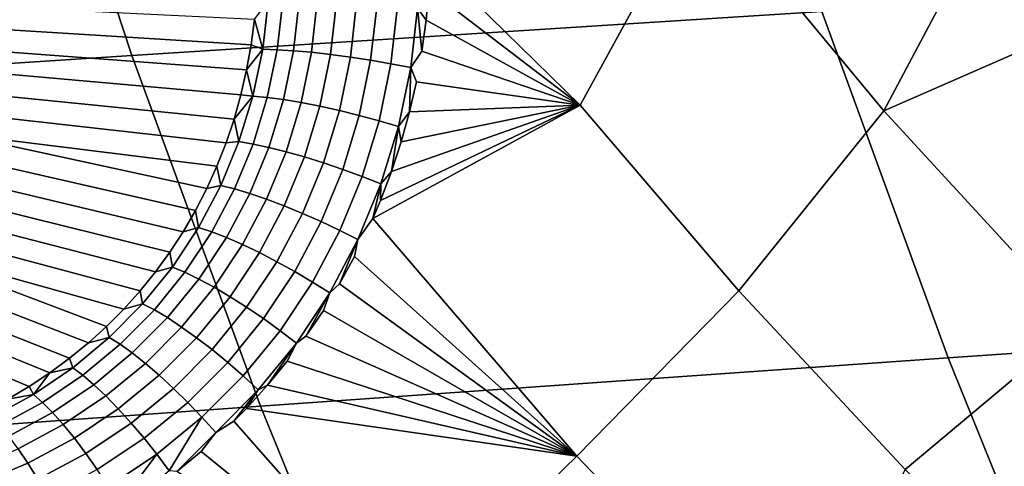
# Model space of a CAD drawing. Header units: metres. Extents: x -240 to 45, y -77 to 27.
# Tile 61 of 256: x -225.971 to -223.944, y -8.437 to -7.518. Entities that reach past the tile are written whole.
import ezdxf

# ---------------------------------------------------------------- set-up
doc = ezdxf.new("R2010")
doc.units = ezdxf.units.M
doc.layers.add('solid_102011X2', color=7, linetype='CONTINUOUS')

msp = doc.modelspace()

# ---------------------------------------------------------------- linework, layer by layer
at = {"layer": 'solid_102011X2'}
for points in [[(-224.555954, -6.777862, 299.357483), (-225.981155, -6.859543, 297.657959), (-225.740387, -7.591862, 297.498688), (-224.319702, -7.501435, 299.197754)], [(-225.981155, -6.859543, 297.657959), (-227.392761, -6.94215, 295.94165), (-227.147232, -7.683289, 295.783081), (-225.740387, -7.591862, 297.498688)], [(-224.192383, -7.705605, 274.252869), (-224.572571, -7.246855, 274.348633), (-224.163712, -7.035987, 274.125275), (-223.965332, -7.279308, 274.075806)], [(-225.125931, -7.391355, 274.589508), (-225.126785, -7.297876, 274.580963), (-224.572571, -7.246855, 274.348633), (-224.817276, -7.693745, 274.502747)], [(-224.490402, -8.075694, 274.419983), (-224.817276, -7.693745, 274.502747), (-224.572571, -7.246855, 274.348633), (-224.192383, -7.705605, 274.252869)], [(-224.192383, -7.705605, 274.252869), (-223.965332, -7.279308, 274.075806), (-223.760208, -7.516772, 274.024628)], [(-225.128845, -7.455438, 274.596466), (-225.125931, -7.391355, 274.589508), (-224.817276, -7.693745, 274.502747)], [(-222.887009, -7.412062, 300.881653), (-224.319702, -7.501435, 299.197754), (-224.059677, -8.213615, 299.021973), (-222.631714, -8.115702, 300.705597)], [(-225.152176, -7.494284, 274.607697), (-225.128845, -7.455438, 274.596466), (-225.134583, -7.519221, 274.604218)], [(-225.134583, -7.519221, 274.604218), (-225.128845, -7.455438, 274.596466), (-224.817276, -7.693745, 274.502747)], [(-225.471024, -7.579026, 274.5289), (-225.459686, -7.481077, 274.515625), (-225.429611, -7.47995, 274.54541), (-225.441101, -7.579825, 274.558868)], [(-225.441101, -7.579825, 274.558868), (-225.429611, -7.47995, 274.54541), (-225.39566, -7.479646, 274.57074), (-225.407379, -7.581883, 274.584351)], [(-225.407379, -7.581883, 274.584351), (-225.39566, -7.479646, 274.57074), (-225.358536, -7.480169, 274.591064), (-225.370514, -7.585159, 274.60495)], [(-225.370514, -7.585159, 274.60495), (-225.358536, -7.480169, 274.591064), (-225.318939, -7.48151, 274.606018), (-225.331253, -7.589588, 274.620148)], [(-225.494766, -7.569656, 274.494049), (-226.048599, -7.535375, 273.625092), (-226.043488, -7.490362, 273.621094), (-225.488022, -7.517085, 274.486725)], [(-225.471024, -7.579026, 274.5289), (-225.488022, -7.517085, 274.486725), (-225.459686, -7.481077, 274.515625)], [(-225.331253, -7.589588, 274.620148), (-225.318939, -7.48151, 274.606018), (-225.277679, -7.483642, 274.615265), (-225.290359, -7.59508, 274.62973)], [(-225.290359, -7.59508, 274.62973), (-225.277679, -7.483642, 274.615265), (-225.235565, -7.486522, 274.618652), (-225.248688, -7.601528, 274.633453)], [(-225.248688, -7.601528, 274.633453), (-225.235565, -7.486522, 274.618652), (-225.193451, -7.490093, 274.616119), (-225.207031, -7.608802, 274.631256)], [(-225.207031, -7.608802, 274.631256), (-225.193451, -7.490093, 274.616119), (-225.152176, -7.494284, 274.607697), (-225.166229, -7.616758, 274.623169)], [(-225.166229, -7.616758, 274.623169), (-225.152176, -7.494284, 274.607697), (-225.143188, -7.58271, 274.612701)], [(-225.152176, -7.494284, 274.607697), (-225.134583, -7.519221, 274.604218), (-225.143188, -7.58271, 274.612701)], [(-224.319702, -7.501435, 299.197754), (-225.740387, -7.591862, 297.498688), (-225.475372, -8.312657, 297.323395), (-224.059677, -8.213615, 299.021973)], [(-225.471024, -7.579026, 274.5289), (-225.494766, -7.569656, 274.494049), (-225.488022, -7.517085, 274.486725)], [(-225.143188, -7.58271, 274.612701), (-225.134583, -7.519221, 274.604218), (-224.817276, -7.693745, 274.502747)], [(-223.789307, -8.143153, 274.151367), (-224.192383, -7.705605, 274.252869), (-223.760208, -7.516772, 274.024628), (-223.548523, -7.748173, 273.971863)], [(-225.503998, -7.621486, 274.501892), (-226.05603, -7.579991, 273.629822), (-226.048599, -7.535375, 273.625092), (-225.494766, -7.569656, 274.494049)], [(-225.515701, -7.672447, 274.510193), (-226.06575, -7.624081, 273.635284), (-226.05603, -7.579991, 273.629822), (-225.503998, -7.621486, 274.501892)], [(-225.471024, -7.579026, 274.5289), (-225.503998, -7.621486, 274.501892), (-225.494766, -7.569656, 274.494049)], [(-225.491104, -7.675255, 274.544067), (-225.503998, -7.621486, 274.501892), (-225.471024, -7.579026, 274.5289)], [(-225.491104, -7.675255, 274.544067), (-225.471024, -7.579026, 274.5289), (-225.441101, -7.579825, 274.558868), (-225.461533, -7.678057, 274.574249)], [(-225.461533, -7.678057, 274.574249), (-225.441101, -7.579825, 274.558868), (-225.407379, -7.581883, 274.584351), (-225.428253, -7.682541, 274.600037)], [(-225.428253, -7.682541, 274.600037), (-225.407379, -7.581883, 274.584351), (-225.370514, -7.585159, 274.60495), (-225.391937, -7.688617, 274.620941)], [(-225.740387, -7.591862, 297.498688), (-227.147232, -7.683289, 295.783081), (-226.876999, -8.412766, 295.608521), (-225.475372, -8.312657, 297.323395)], [(-225.391937, -7.688617, 274.620941), (-225.370514, -7.585159, 274.60495), (-225.331253, -7.589588, 274.620148), (-225.353302, -7.696165, 274.636536)], [(-225.353302, -7.696165, 274.636536), (-225.331253, -7.589588, 274.620148), (-225.290359, -7.59508, 274.62973), (-225.313126, -7.705035, 274.646515)], [(-225.313126, -7.705035, 274.646515), (-225.290359, -7.59508, 274.62973), (-225.248688, -7.601528, 274.633453), (-225.272202, -7.715049, 274.650665)], [(-225.272202, -7.715049, 274.650665), (-225.248688, -7.601528, 274.633453), (-225.207031, -7.608802, 274.631256), (-225.231339, -7.726008, 274.648926)], [(-225.166229, -7.616758, 274.623169), (-225.143188, -7.58271, 274.612701), (-224.817276, -7.693745, 274.502747), (-225.154617, -7.645614, 274.621887)], [(-225.491104, -7.675255, 274.544067), (-225.515701, -7.672447, 274.510193), (-225.503998, -7.621486, 274.501892)], [(-225.231339, -7.726008, 274.648926), (-225.207031, -7.608802, 274.631256), (-225.166229, -7.616758, 274.623169), (-225.19136, -7.737694, 274.641327)], [(-225.19136, -7.737694, 274.641327), (-225.166229, -7.616758, 274.623169), (-225.168915, -7.707935, 274.631714)], [(-225.166229, -7.616758, 274.623169), (-225.154617, -7.645614, 274.621887), (-225.168915, -7.707935, 274.631714)], [(-225.529816, -7.722424, 274.51886), (-226.077744, -7.667514, 273.641479), (-226.06575, -7.624081, 273.635284), (-225.515701, -7.672447, 274.510193)], [(-225.168915, -7.707935, 274.631714), (-225.154617, -7.645614, 274.621887), (-224.817276, -7.693745, 274.502747)], [(-225.54631, -7.77132, 274.527863), (-226.091965, -7.710164, 273.648315), (-226.077744, -7.667514, 273.641479), (-225.529816, -7.722424, 274.51886)], [(-225.491104, -7.675255, 274.544067), (-225.529816, -7.722424, 274.51886), (-225.515701, -7.672447, 274.510193)], [(-225.519882, -7.768958, 274.56076), (-225.529816, -7.722424, 274.51886), (-225.491104, -7.675255, 274.544067)], [(-225.519882, -7.768958, 274.56076), (-225.491104, -7.675255, 274.544067), (-225.461533, -7.678057, 274.574249), (-225.490891, -7.773802, 274.591248)], [(-225.490891, -7.773802, 274.591248), (-225.461533, -7.678057, 274.574249), (-225.428253, -7.682541, 274.600037), (-225.458344, -7.780736, 274.617401)], [(-225.458344, -7.780736, 274.617401), (-225.428253, -7.682541, 274.600037), (-225.391937, -7.688617, 274.620941), (-225.422852, -7.789621, 274.638733)], [(-225.422852, -7.789621, 274.638733), (-225.391937, -7.688617, 274.620941), (-225.353302, -7.696165, 274.636536), (-225.385162, -7.800281, 274.654816)], [(-225.385162, -7.800281, 274.654816), (-225.353302, -7.696165, 274.636536), (-225.313126, -7.705035, 274.646515), (-225.346008, -7.812502, 274.665283)], [(-224.824402, -8.415993, 274.565308), (-225.244171, -7.926827, 274.671844), (-224.817276, -7.693745, 274.502747), (-224.490402, -8.075694, 274.419983)], [(-225.228424, -7.889628, 274.664429), (-224.817276, -7.693745, 274.502747), (-225.244171, -7.926827, 274.671844)], [(-225.228424, -7.889628, 274.664429), (-225.205841, -7.830041, 274.653046), (-224.817276, -7.693745, 274.502747)], [(-225.205841, -7.830041, 274.653046), (-225.185974, -7.769412, 274.64212), (-224.817276, -7.693745, 274.502747)], [(-225.185974, -7.769412, 274.64212), (-225.168915, -7.707935, 274.631714), (-224.817276, -7.693745, 274.502747)], [(-225.565109, -7.81903, 274.53717), (-226.108368, -7.751904, 273.655853), (-226.091965, -7.710164, 273.648315), (-225.54631, -7.77132, 274.527863)], [(-225.519882, -7.768958, 274.56076), (-225.54631, -7.77132, 274.527863), (-225.529816, -7.722424, 274.51886)], [(-225.346008, -7.812502, 274.665283), (-225.313126, -7.705035, 274.646515), (-225.272202, -7.715049, 274.650665), (-225.306168, -7.826042, 274.669983)], [(-225.306168, -7.826042, 274.669983), (-225.272202, -7.715049, 274.650665), (-225.231339, -7.726008, 274.648926), (-225.266434, -7.84063, 274.668823)], [(-225.19136, -7.737694, 274.641327), (-225.168915, -7.707935, 274.631714), (-225.185974, -7.769412, 274.64212)], [(-224.147903, -8.442917, 274.333252), (-224.490402, -8.075694, 274.419983), (-224.192383, -7.705605, 274.252869), (-223.789307, -8.143153, 274.151367)], [(-225.266434, -7.84063, 274.668823), (-225.231339, -7.726008, 274.648926), (-225.19136, -7.737694, 274.641327), (-225.2276, -7.855977, 274.661774)], [(-225.2276, -7.855977, 274.661774), (-225.19136, -7.737694, 274.641327), (-225.205841, -7.830041, 274.653046)], [(-225.19136, -7.737694, 274.641327), (-225.185974, -7.769412, 274.64212), (-225.205841, -7.830041, 274.653046)], [(-225.609482, -7.910548, 274.556274), (-226.126923, -7.792614, 273.664032), (-226.108368, -7.751904, 273.655853), (-225.586197, -7.865471, 274.546631)], [(-225.565109, -7.81903, 274.53717), (-225.586197, -7.865471, 274.546631), (-226.108368, -7.751904, 273.655853)], [(-225.519882, -7.768958, 274.56076), (-225.557251, -7.859315, 274.578583), (-225.565109, -7.81903, 274.53717), (-225.54631, -7.77132, 274.527863)], [(-225.557251, -7.859315, 274.578583), (-225.519882, -7.768958, 274.56076), (-225.490891, -7.773802, 274.591248), (-225.529083, -7.866199, 274.609467)], [(-225.529083, -7.866199, 274.609467), (-225.490891, -7.773802, 274.591248), (-225.458344, -7.780736, 274.617401), (-225.497513, -7.875561, 274.636078)], [(-225.497513, -7.875561, 274.636078), (-225.458344, -7.780736, 274.617401), (-225.422852, -7.789621, 274.638733), (-225.463165, -7.887217, 274.657928)], [(-225.634918, -7.954203, 274.56601), (-226.147552, -7.832173, 273.672852), (-226.126923, -7.792614, 273.664032), (-225.609482, -7.910548, 274.556274)], [(-225.463165, -7.887217, 274.657928), (-225.422852, -7.789621, 274.638733), (-225.385162, -7.800281, 274.654816), (-225.426727, -7.900932, 274.674561)], [(-225.426727, -7.900932, 274.674561), (-225.385162, -7.800281, 274.654816), (-225.346008, -7.812502, 274.665283), (-225.388931, -7.916435, 274.685669)], [(-225.557251, -7.859315, 274.578583), (-225.586197, -7.865471, 274.546631), (-225.565109, -7.81903, 274.53717)], [(-225.388931, -7.916435, 274.685669), (-225.346008, -7.812502, 274.665283), (-225.306168, -7.826042, 274.669983), (-225.35051, -7.933416, 274.69101)], [(-225.662445, -7.996352, 274.575806), (-226.170212, -7.870466, 273.682251), (-226.147552, -7.832173, 273.672852), (-225.634918, -7.954203, 274.56601)], [(-225.35051, -7.933416, 274.69101), (-225.306168, -7.826042, 274.669983), (-225.266434, -7.84063, 274.668823), (-225.312241, -7.951538, 274.690491)], [(-225.312241, -7.951538, 274.690491), (-225.266434, -7.84063, 274.668823), (-225.2276, -7.855977, 274.661774), (-225.274902, -7.970438, 274.684143)], [(-225.2276, -7.855977, 274.661774), (-225.205841, -7.830041, 274.653046), (-225.228424, -7.889628, 274.664429)], [(-225.557251, -7.859315, 274.578583), (-225.603027, -7.945515, 274.597198), (-225.609482, -7.910548, 274.556274), (-225.586197, -7.865471, 274.546631)], [(-225.603027, -7.945515, 274.597198), (-225.557251, -7.859315, 274.578583), (-225.529083, -7.866199, 274.609467), (-225.575943, -7.954388, 274.62851)], [(-225.274902, -7.970438, 274.684143), (-225.2276, -7.855977, 274.661774), (-225.244171, -7.926827, 274.671844)], [(-225.2276, -7.855977, 274.661774), (-225.228424, -7.889628, 274.664429), (-225.244171, -7.926827, 274.671844)], [(-225.692032, -8.036953, 274.585663), (-226.194839, -7.90738, 273.69223), (-226.170212, -7.870466, 273.682251), (-225.662445, -7.996352, 274.575806)], [(-225.575943, -7.954388, 274.62851), (-225.529083, -7.866199, 274.609467), (-225.497513, -7.875561, 274.636078), (-225.545639, -7.966111, 274.65567)], [(-225.545639, -7.966111, 274.65567), (-225.497513, -7.875561, 274.636078), (-225.463165, -7.887217, 274.657928), (-225.512726, -7.980449, 274.678101)], [(-225.512726, -7.980449, 274.678101), (-225.463165, -7.887217, 274.657928), (-225.426727, -7.900932, 274.674561), (-225.477875, -7.997118, 274.695435)], [(-225.477875, -7.997118, 274.695435), (-225.426727, -7.900932, 274.674561), (-225.388931, -7.916435, 274.685669), (-225.441742, -8.015786, 274.707245)], [(-225.723587, -8.075927, 274.59552), (-226.221344, -7.942807, 273.702728), (-226.194839, -7.90738, 273.69223), (-225.692032, -8.036953, 274.585663)], [(-225.603027, -7.945515, 274.597198), (-225.634918, -7.954203, 274.56601), (-225.609482, -7.910548, 274.556274)], [(-225.441742, -8.015786, 274.707245), (-225.388931, -7.916435, 274.685669), (-225.35051, -7.933416, 274.69101), (-225.40509, -8.036079, 274.713348)], [(-225.757095, -8.113229, 274.605316), (-226.249664, -7.976643, 273.713776), (-226.221344, -7.942807, 273.702728), (-225.723587, -8.075927, 274.59552)], [(-225.603027, -7.945515, 274.597198), (-225.65686, -8.026789, 274.616272), (-225.662445, -7.996352, 274.575806), (-225.634918, -7.954203, 274.56601)], [(-225.65686, -8.026789, 274.616272), (-225.603027, -7.945515, 274.597198), (-225.575943, -7.954388, 274.62851), (-225.631088, -8.037552, 274.648102)], [(-225.40509, -8.036079, 274.713348), (-225.35051, -7.933416, 274.69101), (-225.312241, -7.951538, 274.690491), (-225.368622, -8.057595, 274.713593)], [(-225.274902, -7.970438, 274.684143), (-225.244171, -7.926827, 274.671844), (-224.824402, -8.415993, 274.565308), (-225.281815, -8.005428, 274.688385)], [(-225.631088, -8.037552, 274.648102), (-225.575943, -7.954388, 274.62851), (-225.545639, -7.966111, 274.65567), (-225.602325, -8.051515, 274.675842)], [(-225.602325, -8.051515, 274.675842), (-225.545639, -7.966111, 274.65567), (-225.512726, -7.980449, 274.678101), (-225.571136, -8.068398, 274.698975)], [(-225.368622, -8.057595, 274.713593), (-225.312241, -7.951538, 274.690491), (-225.274902, -7.970438, 274.684143), (-225.333069, -8.079906, 274.707977)], [(-225.829697, -8.182558, 274.624725), (-226.279709, -8.008787, 273.725281), (-226.249664, -7.976643, 273.713776), (-225.79248, -8.148787, 274.615051)], [(-225.757095, -8.113229, 274.605316), (-225.79248, -8.148787, 274.615051), (-226.249664, -7.976643, 273.713776)], [(-225.571136, -8.068398, 274.698975), (-225.512726, -7.980449, 274.678101), (-225.477875, -7.997118, 274.695435), (-225.538162, -8.087867, 274.717041)], [(-225.333069, -8.079906, 274.707977), (-225.274902, -7.970438, 274.684143), (-225.312561, -8.06142, 274.700897)], [(-225.274902, -7.970438, 274.684143), (-225.281815, -8.005428, 274.688385), (-225.312561, -8.06142, 274.700897)], [(-225.65686, -8.026789, 274.616272), (-225.692032, -8.036953, 274.585663), (-225.662445, -7.996352, 274.575806)], [(-225.538162, -8.087867, 274.717041), (-225.477875, -7.997118, 274.695435), (-225.441742, -8.015786, 274.707245), (-225.504044, -8.109532, 274.729645)], [(-225.312561, -8.06142, 274.700897), (-225.281815, -8.005428, 274.688385), (-224.824402, -8.415993, 274.565308)], [(-225.868668, -8.214469, 274.634277), (-226.311386, -8.039148, 273.737213), (-226.279709, -8.008787, 273.725281), (-225.829697, -8.182558, 274.624725)], [(-225.65686, -8.026789, 274.616272), (-225.718338, -8.102385, 274.635468), (-225.723587, -8.075927, 274.59552), (-225.692032, -8.036953, 274.585663)], [(-225.718338, -8.102385, 274.635468), (-225.65686, -8.026789, 274.616272), (-225.631088, -8.037552, 274.648102), (-225.694092, -8.114889, 274.667847)], [(-225.504044, -8.109532, 274.729645), (-225.441742, -8.015786, 274.707245), (-225.40509, -8.036079, 274.713348), (-225.469467, -8.132963, 274.736572)], [(-225.909378, -8.244468, 274.643738), (-226.34462, -8.067635, 273.749573), (-226.311386, -8.039148, 273.737213), (-225.868668, -8.214469, 274.634277)], [(-225.694092, -8.114889, 274.667847), (-225.631088, -8.037552, 274.648102), (-225.602325, -8.051515, 274.675842), (-225.667114, -8.130921, 274.696289)], [(-225.469467, -8.132963, 274.736572), (-225.40509, -8.036079, 274.713348), (-225.368622, -8.057595, 274.713593), (-225.435104, -8.157693, 274.737671)], [(-225.951721, -8.27248, 274.653076), (-226.379288, -8.094164, 273.762299), (-226.34462, -8.067635, 273.749573), (-225.909378, -8.244468, 274.643738)], [(-225.667114, -8.130921, 274.696289), (-225.602325, -8.051515, 274.675842), (-225.571136, -8.068398, 274.698975), (-225.637924, -8.150162, 274.720154)], [(-225.637924, -8.150162, 274.720154), (-225.571136, -8.068398, 274.698975), (-225.538162, -8.087867, 274.717041), (-225.607101, -8.172227, 274.739044)], [(-225.435104, -8.157693, 274.737671), (-225.368622, -8.057595, 274.713593), (-225.333069, -8.079906, 274.707977), (-225.401672, -8.183229, 274.732941)], [(-225.333069, -8.079906, 274.707977), (-225.312561, -8.06142, 274.700897), (-224.824402, -8.415993, 274.565308), (-225.345901, -8.115945, 274.713654)], [(-225.718338, -8.102385, 274.635468), (-225.757095, -8.113229, 274.605316), (-225.723587, -8.075927, 274.59552)], [(-225.607101, -8.172227, 274.739044), (-225.538162, -8.087867, 274.717041), (-225.504044, -8.109532, 274.729645), (-225.575287, -8.196678, 274.752533)], [(-225.401672, -8.183229, 274.732941), (-225.333069, -8.079906, 274.707977), (-225.381851, -8.168954, 274.726624)], [(-225.333069, -8.079906, 274.707977), (-225.345901, -8.115945, 274.713654), (-225.381851, -8.168954, 274.726624)], [(-224.378784, -8.880809, 274.452057), (-224.824402, -8.415993, 274.565308), (-224.490402, -8.075694, 274.419983), (-224.147903, -8.442917, 274.333252)], [(-225.995667, -8.298439, 274.662262), (-226.415314, -8.118659, 273.77536), (-226.379288, -8.094164, 273.762299), (-225.951721, -8.27248, 274.653076)], [(-225.718338, -8.102385, 274.635468), (-225.786926, -8.171607, 274.654541), (-225.79248, -8.148787, 274.615051), (-225.757095, -8.113229, 274.605316)], [(-225.786926, -8.171607, 274.654541), (-225.718338, -8.102385, 274.635468), (-225.694092, -8.114889, 274.667847), (-225.76442, -8.185662, 274.687531)], [(-225.76442, -8.185662, 274.687531), (-225.694092, -8.114889, 274.667847), (-225.667114, -8.130921, 274.696289), (-225.739441, -8.20355, 274.716675)], [(-225.575287, -8.196678, 274.752533), (-225.504044, -8.109532, 274.729645), (-225.469467, -8.132963, 274.736572), (-225.543076, -8.223026, 274.760376)], [(-225.381851, -8.168954, 274.726624), (-225.345901, -8.115945, 274.713654), (-224.824402, -8.415993, 274.565308)], [(-222.631714, -8.115702, 300.705597), (-224.059677, -8.213615, 299.021973), (-223.776276, -8.913315, 298.830383), (-222.353485, -8.806996, 300.513702)], [(-225.786926, -8.171607, 274.654541), (-225.829697, -8.182558, 274.624725), (-225.79248, -8.148787, 274.615051)], [(-225.739441, -8.20355, 274.716675), (-225.667114, -8.130921, 274.696289), (-225.637924, -8.150162, 274.720154), (-225.712479, -8.224915, 274.741364)], [(-225.543076, -8.223026, 274.760376), (-225.469467, -8.132963, 274.736572), (-225.435104, -8.157693, 274.737671), (-225.511139, -8.250749, 274.762421)], [(-223.790344, -8.794348, 274.242706), (-224.147903, -8.442917, 274.333252), (-223.789307, -8.143153, 274.151367), (-223.364319, -8.558191, 274.044342)], [(-225.712479, -8.224915, 274.741364), (-225.637924, -8.150162, 274.720154), (-225.607101, -8.172227, 274.739044), (-225.684082, -8.24933, 274.761108)], [(-225.511139, -8.250749, 274.762421), (-225.435104, -8.157693, 274.737671), (-225.401672, -8.183229, 274.732941), (-225.480103, -8.279292, 274.758575)], [(-225.401672, -8.183229, 274.732941), (-225.381851, -8.168954, 274.726624), (-224.824402, -8.415993, 274.565308), (-225.420288, -8.22026, 274.739777)], [(-225.786926, -8.171607, 274.654541), (-225.861954, -8.233875, 274.673248), (-225.868668, -8.214469, 274.634277), (-225.829697, -8.182558, 274.624725)], [(-225.861954, -8.233875, 274.673248), (-225.786926, -8.171607, 274.654541), (-225.76442, -8.185662, 274.687531), (-225.841339, -8.249254, 274.706879)], [(-225.841339, -8.249254, 274.706879), (-225.76442, -8.185662, 274.687531), (-225.739441, -8.20355, 274.716675), (-225.818542, -8.268747, 274.736786)], [(-225.684082, -8.24933, 274.761108), (-225.607101, -8.172227, 274.739044), (-225.575287, -8.196678, 274.752533), (-225.654816, -8.276309, 274.775543)], [(-225.480103, -8.279292, 274.758575), (-225.401672, -8.183229, 274.732941), (-225.461212, -8.2698, 274.753082)], [(-225.401672, -8.183229, 274.732941), (-225.420288, -8.22026, 274.739777), (-225.461212, -8.2698, 274.753082)], [(-225.818542, -8.268747, 274.736786), (-225.739441, -8.20355, 274.716675), (-225.712479, -8.224915, 274.741364), (-225.794022, -8.291965, 274.762329)], [(-225.654816, -8.276309, 274.775543), (-225.575287, -8.196678, 274.752533), (-225.543076, -8.223026, 274.760376), (-225.625259, -8.305315, 274.784363)], [(-225.861954, -8.233875, 274.673248), (-225.909378, -8.244468, 274.643738), (-225.868668, -8.214469, 274.634277)], [(-225.794022, -8.291965, 274.762329), (-225.712479, -8.224915, 274.741364), (-225.684082, -8.24933, 274.761108), (-225.76825, -8.318446, 274.78299)], [(-225.625259, -8.305315, 274.784363), (-225.543076, -8.223026, 274.760376), (-225.511139, -8.250749, 274.762421), (-225.596008, -8.335771, 274.787384)], [(-224.059677, -8.213615, 299.021973), (-225.475372, -8.312657, 297.323395), (-225.186554, -9.020831, 297.132324), (-223.776276, -8.913315, 298.830383)], [(-225.461212, -8.2698, 274.753082), (-225.420288, -8.22026, 274.739777), (-224.824402, -8.415993, 274.565308)], [(-225.942749, -8.288635, 274.691467), (-225.951721, -8.27248, 274.653076), (-225.909378, -8.244468, 274.643738)], [(-225.942749, -8.288635, 274.691467), (-225.909378, -8.244468, 274.643738), (-225.861954, -8.233875, 274.673248)], [(-225.942749, -8.288635, 274.691467), (-225.861954, -8.233875, 274.673248), (-225.841339, -8.249254, 274.706879), (-225.924118, -8.305084, 274.725739)], [(-225.924118, -8.305084, 274.725739), (-225.841339, -8.249254, 274.706879), (-225.818542, -8.268747, 274.736786), (-225.903641, -8.325903, 274.756409)], [(-225.76825, -8.318446, 274.78299), (-225.684082, -8.24933, 274.761108), (-225.654816, -8.276309, 274.775543), (-225.741776, -8.347663, 274.798431)], [(-225.596008, -8.335771, 274.787384), (-225.511139, -8.250749, 274.762421), (-225.480103, -8.279292, 274.758575), (-225.567627, -8.367068, 274.784576)], [(-225.903641, -8.325903, 274.756409), (-225.818542, -8.268747, 274.736786), (-225.794022, -8.291965, 274.762329), (-225.881699, -8.350677, 274.782806)], [(-225.504501, -8.317399, 274.766449), (-225.461212, -8.2698, 274.753082), (-224.824402, -8.415993, 274.565308)], [(-225.480103, -8.279292, 274.758575), (-225.461212, -8.2698, 274.753082), (-225.504501, -8.317399, 274.766449)], [(-226.028519, -8.335457, 274.709045), (-225.995667, -8.298439, 274.662262), (-225.942749, -8.288635, 274.691467)], [(-226.028519, -8.335457, 274.709045), (-225.942749, -8.288635, 274.691467), (-225.924118, -8.305084, 274.725739), (-226.011948, -8.35271, 274.743958)], [(-225.942749, -8.288635, 274.691467), (-225.995667, -8.298439, 274.662262), (-225.951721, -8.27248, 274.653076)], [(-225.741776, -8.347663, 274.798431), (-225.654816, -8.276309, 274.775543), (-225.625259, -8.305315, 274.784363), (-225.715103, -8.379032, 274.808289)], [(-225.567627, -8.367068, 274.784576), (-225.480103, -8.279292, 274.758575), (-225.530106, -8.343507, 274.774078)], [(-225.480103, -8.279292, 274.758575), (-225.504501, -8.317399, 274.766449), (-225.530106, -8.343507, 274.774078)], [(-226.011948, -8.35271, 274.743958), (-225.924118, -8.305084, 274.725739), (-225.903641, -8.325903, 274.756409), (-225.993851, -8.374559, 274.775391)], [(-225.881699, -8.350677, 274.782806), (-225.794022, -8.291965, 274.762329), (-225.76825, -8.318446, 274.78299), (-225.858734, -8.37891, 274.804474)], [(-225.715103, -8.379032, 274.808289), (-225.625259, -8.305315, 274.784363), (-225.596008, -8.335771, 274.787384), (-225.688751, -8.41193, 274.812378)], [(-225.475372, -8.312657, 297.323395), (-226.876999, -8.412766, 295.608521), (-226.582474, -9.12947, 295.418243), (-225.186554, -9.020831, 297.132324)], [(-225.993851, -8.374559, 274.775391), (-225.903641, -8.325903, 274.756409), (-225.881699, -8.350677, 274.782806), (-225.974609, -8.400571, 274.802704)], [(-225.858734, -8.37891, 274.804474), (-225.76825, -8.318446, 274.78299), (-225.741776, -8.347663, 274.798431), (-225.83522, -8.410042, 274.820923)], [(-225.504501, -8.317399, 274.766449), (-224.824402, -8.415993, 274.565308), (-225.170288, -8.752672, 274.682587), (-225.530106, -8.343507, 274.774078)], [(-225.974609, -8.400571, 274.802704), (-225.881699, -8.350677, 274.782806), (-225.858734, -8.37891, 274.804474), (-225.954575, -8.430226, 274.825348)], [(-225.83522, -8.410042, 274.820923), (-225.741776, -8.347663, 274.798431), (-225.715103, -8.379032, 274.808289), (-225.81163, -8.443453, 274.831848)], [(-225.688751, -8.41193, 274.812378), (-225.596008, -8.335771, 274.787384), (-225.663284, -8.445702, 274.810608)], [(-225.596008, -8.335771, 274.787384), (-225.567627, -8.367068, 274.784576), (-225.647842, -8.447639, 274.806824), (-225.663284, -8.445702, 274.810608)], [(-225.567627, -8.367068, 274.784576), (-225.530106, -8.343507, 274.774078), (-225.170288, -8.752672, 274.682587), (-225.597931, -8.406433, 274.793365)], [(-225.567627, -8.367068, 274.784576), (-225.597931, -8.406433, 274.793365), (-225.647842, -8.447639, 274.806824)], [(-225.954575, -8.430226, 274.825348), (-225.858734, -8.37891, 274.804474), (-225.83522, -8.410042, 274.820923), (-225.934174, -8.462934, 274.842834)], [(-225.81163, -8.443453, 274.831848), (-225.715103, -8.379032, 274.808289), (-225.688751, -8.41193, 274.812378), (-225.788406, -8.478476, 274.837036)], [(-226.071762, -8.441326, 274.821899), (-225.974609, -8.400571, 274.802704), (-225.954575, -8.430226, 274.825348), (-226.054733, -8.472064, 274.84552)], [(-225.934174, -8.462934, 274.842834), (-225.83522, -8.410042, 274.820923), (-225.81163, -8.443453, 274.831848), (-225.913788, -8.498044, 274.854889)], [(-225.788406, -8.478476, 274.837036), (-225.688751, -8.41193, 274.812378), (-225.766022, -8.514414, 274.836395)], [(-225.688751, -8.41193, 274.812378), (-225.663284, -8.445702, 274.810608), (-225.75351, -8.52286, 274.833588), (-225.766022, -8.514414, 274.836395)], [(-225.647842, -8.447639, 274.806824), (-225.597931, -8.406433, 274.793365), (-225.170288, -8.752672, 274.682587)], [(-226.054733, -8.472064, 274.84552), (-225.954575, -8.430226, 274.825348), (-225.934174, -8.462934, 274.842834), (-226.037521, -8.506, 274.864105)], [(-224.824402, -8.415993, 274.565308), (-224.378784, -8.880809, 274.452057), (-224.431168, -8.903225, 274.470123), (-225.170288, -8.752672, 274.682587)]]:
    msp.add_3dface(points, dxfattribs=at)

doc.saveas('drawing.dxf')
